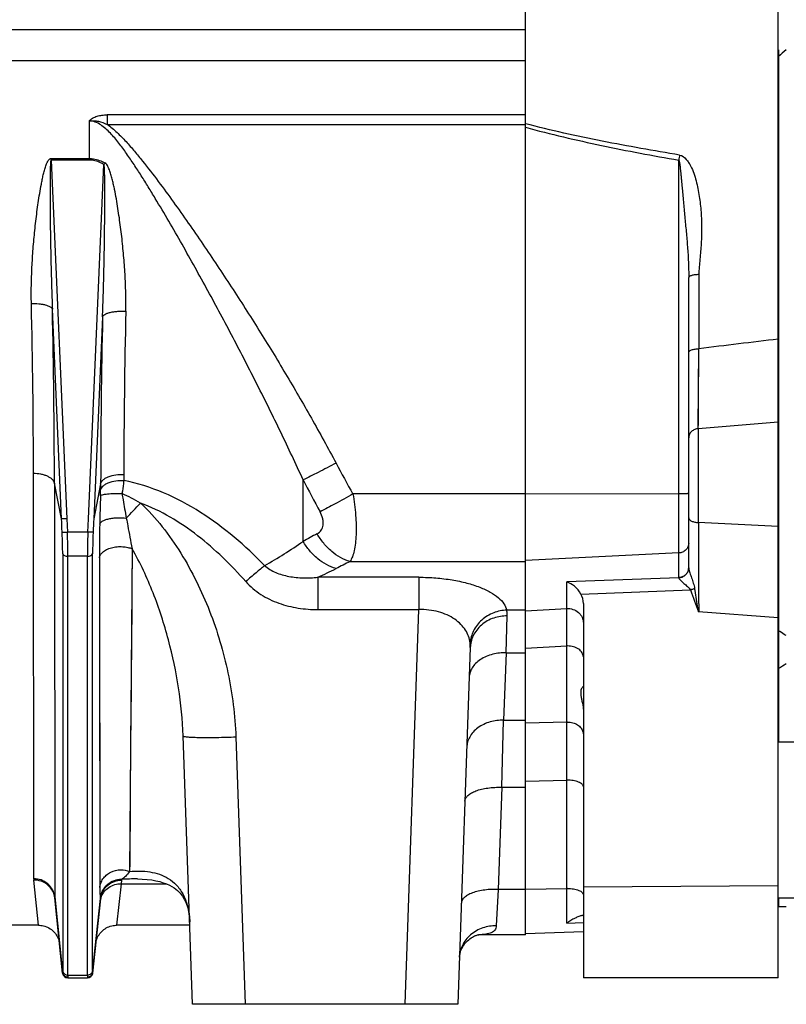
# Model space of a CAD drawing. Extents: x -1490 to 1181, y 8 to 1663.
# Tile 27 of 72: x -501 to -355, y 713 to 900. Entities that reach past the tile are written whole.
import ezdxf

# ---------------------------------------------------------------- set-up
doc = ezdxf.new("R2010")
doc.units = 0
doc.header["$LTSCALE"] = 65.395
doc.layers.get('0').update_dxf_attribs({"linetype": 'CONTINUOUS'})

msp = doc.modelspace()

# ---------------------------------------------------------------- linework, layer by layer
at = {"color": 6, "linetype": 'CONTINUOUS'}
for p, q in [((-356.57, 718.29), (-356.57, 1078.45)), ((-404.57, 898.29), (-750.07, 898.29)), ((-356.54, 893.21), (-356.54, 784.21)), ((-373.57, 796.15), (-373.57, 851.25)), ((-393.57, 789.35), (-393.57, 718.29)), ((-415.03, 781), (-417.4, 713.29)), ((-356.54, 777.02), (-356.54, 763.09)), ((-467.75, 713.29), (-469.53, 764.23)), ((-356.57, 763.09), (-336.54, 763.09)), ((-492.42, 719.19), (-493.92, 733.5)), ((-485.24, 733.32), (-486.73, 719.19)), ((-356.57, 733.49), (-336.54, 733.49)), ((-356.54, 733.49), (-356.54, 731.87)), ((-496.97, 728.29), (-504.17, 728.29)), ((-468.27, 728.29), (-482.17, 728.29)), ((-415.83, 725.09), (-415.59, 725.34)), ((-415.59, 725.34), (-415.34, 725.56)), ((-415.34, 725.56), (-415.1, 725.75)), ((-415.1, 725.75), (-414.86, 725.92)), ((-414.86, 725.92), (-414.63, 726.06)), ((-414.63, 726.05), (-414.42, 726.17)), ((-414.42, 726.17), (-414.23, 726.26)), ((-414.23, 726.26), (-414.06, 726.33)), ((-414.06, 726.33), (-413.91, 726.38)), ((-413.91, 726.38), (-413.78, 726.43)), ((-413.78, 726.43), (-413.67, 726.46)), ((-413.67, 726.46), (-413.58, 726.48)), ((-413.45, 726.5), (-413.42, 726.51)), ((-404.57, 726.5), (-413.45, 726.5)), ((-393.57, 727.03), (-404.57, 726.64)), ((-416.9, 723.27), (-416.82, 723.5)), ((-416.82, 723.49), (-416.72, 723.73)), ((-416.72, 723.73), (-416.6, 723.99)), ((-416.6, 723.98), (-416.45, 724.26)), ((-416.45, 724.26), (-416.27, 724.54)), ((-416.27, 724.54), (-416.06, 724.83)), ((-416.06, 724.82), (-415.83, 725.1)), ((-417.08, 722.3), (-417.07, 722.41)), ((-417.08, 722.25), (-417.08, 722.3)), ((-417.07, 722.41), (-417.06, 722.54)), ((-417.06, 722.54), (-417.04, 722.7)), ((-417.04, 722.69), (-417, 722.87)), ((-417, 722.87), (-416.96, 723.06)), ((-416.96, 723.06), (-416.89, 723.27)), ((-491.42, 718.29), (-487.72, 718.29)), ((-356.57, 718.29), (-393.57, 718.29)), ((-417.4, 713.29), (-467.75, 713.29))]:
    msp.add_line(p, q, dxfattribs=at)
at = {"color": 2, "linetype": 'CONTINUOUS'}
for p, q in [((-404.57, 726.5), (-404.57, 1070.07)), ((-356.54, 894.47), (-356.54, 893.21)), ((-494.61, 873.83), (-487.37, 873.83)), ((-494.61, 873.53), (-494.61, 873.83)), ((-487.37, 873.53), (-494.61, 873.53)), ((-356.54, 784.21), (-356.54, 777.02)), ((-485.25, 733.39), (-485.25, 733.39)), ((-485.25, 733.39), (-485.25, 733.38)), ((-485.25, 733.39), (-485.25, 733.38))]:
    msp.add_line(p, q, dxfattribs=at)
at = {"color": 9, "linetype": 'CONTINUOUS'}
for p, q in [((-404.57, 892.36), (-692.17, 892.36)), ((-487.37, 880.97), (-487.37, 873.83)), ((-404.57, 882.12), (-483.98, 882.12)), ((-483.98, 882.12), (-483.98, 880.32)), ((-483.98, 880.32), (-404.57, 880.32)), ((-404.54, 880.44), (-404.57, 880.44)), ((-404.54, 880.44), (-404.57, 880.44)), ((-494.61, 873.53), (-491.63, 805.44)), ((-375.47, 794.3), (-375.47, 873.53)), ((-487.52, 805.44), (-484.57, 872.69)), ((-371.64, 851.8), (-371.64, 837.74)), ((-492.62, 805.46), (-494.37, 845.24)), ((-484.84, 843.81), (-486.52, 805.46)), ((-371.75, 822.57), (-371.64, 837.74)), ((-371.65, 836.69), (-371.64, 837.74)), ((-371.7, 829.05), (-371.66, 835.66)), ((-371.75, 822.57), (-356.57, 823.84)), ((-371.75, 822.57), (-371.75, 804.74)), ((-497.91, 737.13), (-497.96, 814.03)), ((-480.81, 813.86), (-480.81, 812.72)), ((-492.62, 805.46), (-493.98, 812.24)), ((-493.98, 812.24), (-493.93, 733.71)), ((-485.2, 812.09), (-486.52, 805.46)), ((-485.2, 812.09), (-485.2, 810.92)), ((-446.77, 801.17), (-446.77, 812.83)), ((-404.57, 810.16), (-437.31, 810.16)), ((-404.57, 810.17), (-375.47, 810.24)), ((-491.63, 805.44), (-491.52, 802.94)), ((-487.63, 802.94), (-487.52, 805.44)), ((-356.57, 803.98), (-371.75, 804.74)), ((-487.63, 802.94), (-491.52, 802.94)), ((-492.41, 798.82), (-492.41, 719.68)), ((-487.73, 798.34), (-491.42, 798.34)), ((-491.42, 718.83), (-491.42, 798.34)), ((-487.73, 798.34), (-487.73, 718.83)), ((-486.73, 719.68), (-486.73, 798.82)), ((-485.45, 798.07), (-485.44, 794.28)), ((-485.45, 798.07), (-485.36, 735.47)), ((-479.23, 799.78), (-479.71, 738.5)), ((-375.47, 798.96), (-404.57, 797.54)), ((-437.85, 797.35), (-404.57, 797.35)), ((-424.77, 794.35), (-443.95, 794.35)), ((-443.95, 794.35), (-443.95, 788.22)), ((-424.77, 794.35), (-424.77, 788.22)), ((-375.47, 794.27), (-396.73, 793.48)), ((-396.73, 788.43), (-396.73, 793.48)), ((-394.03, 791.17), (-373.21, 791.94)), ((-479.31, 788.78), (-479.36, 781.9)), ((-443.95, 788.22), (-424.77, 788.22)), ((-427.39, 713.29), (-424.77, 788.22)), ((-408.23, 780.02), (-408.04, 787.02)), ((-404.57, 788.12), (-408.11, 788.12)), ((-404.57, 787.96), (-396.73, 788.43)), ((-396.72, 787.08), (-396.73, 788.43)), ((-396.68, 781.31), (-396.73, 788.43)), ((-396.71, 785.43), (-396.72, 787.08)), ((-356.57, 786.68), (-371.68, 787.77)), ((-396.7, 784.17), (-396.71, 785.43)), ((-404.57, 780.88), (-396.68, 781.31)), ((-396.68, 766.87), (-396.68, 781.31)), ((-408.23, 780.02), (-408.7, 767.23)), ((-408.23, 780.02), (-404.57, 780.02)), ((-409.05, 754.48), (-408.7, 767.23)), ((-408.7, 767.23), (-404.57, 767.23)), ((-396.68, 766.87), (-404.57, 766.69)), ((-459.53, 764.05), (-457.76, 713.29)), ((-404.57, 755.65), (-396.68, 755.83)), ((-396.68, 728.7), (-396.68, 755.83)), ((-409.05, 754.48), (-409.73, 735.11)), ((-409.05, 754.48), (-404.57, 754.48)), ((-496.97, 728.29), (-497.9, 736.88)), ((-481.26, 736.85), (-481.32, 736.17)), ((-481.32, 736.17), (-482.17, 728.29)), ((-481.32, 736.17), (-472.77, 736.17)), ((-409.73, 735.11), (-410.09, 728.19)), ((-404.57, 735.11), (-409.73, 735.11)), ((-404.57, 735.16), (-396.68, 735.27)), ((-393.57, 735.6), (-356.57, 735.84)), ((-493.93, 733.71), (-492.42, 719.34)), ((-486.72, 719.34), (-485.25, 733.38)), ((-485.24, 733.38), (-485.23, 733.39)), ((-485.23, 733.38), (-485.23, 733.39)), ((-396.68, 728.7), (-393.57, 728.84)), ((-396.68, 728.7), (-393.57, 728.84)), ((-491.42, 718.29), (-491.43, 718.35)), ((-491.42, 718.83), (-487.73, 718.83)), ((-487.72, 718.35), (-487.72, 718.29))]:
    msp.add_line(p, q, dxfattribs=at)
for points in [[(-371.74, 823.15), (-371.74, 823.78), (-371.73, 824.43), (-371.73, 825.12), (-371.72, 825.85), (-371.72, 826.6), (-371.71, 827.39), (-371.7, 829.05)], [(-479.23, 799.78), (-479.28, 792.36), (-479.31, 788.78)], [(-485.44, 794.28), (-485.43, 786.93), (-485.42, 783.37), (-485.42, 779.89), (-485.41, 776.5), (-485.41, 773.2), (-485.4, 769.98)], [(-396.68, 782.07), (-396.69, 782.8), (-396.7, 784.17)], [(-479.36, 781.9), (-479.41, 775.37), (-479.43, 772.23), (-479.46, 769.15)], [(-485.4, 769.98), (-485.39, 763.83), (-485.39, 760.9), (-485.38, 758.06), (-485.38, 755.32)], [(-479.46, 769.15), (-479.51, 763.27), (-479.53, 760.48)], [(-479.53, 760.48), (-479.57, 755.22), (-479.59, 752.74), (-479.61, 750.37), (-479.63, 748.11)], [(-485.38, 755.32), (-485.37, 750.16), (-485.37, 747.73), (-485.37, 745.41)], [(-479.63, 748.11), (-479.66, 743.92), (-479.68, 742), (-479.69, 740.19), (-479.71, 738.5)], [(-485.37, 745.41), (-485.36, 741.1), (-485.36, 739.11), (-485.36, 737.23), (-485.36, 735.47)]]:
    msp.add_lwpolyline(points, dxfattribs=at)
at = {"color": 6, "linetype": 'CONTINUOUS'}
for points in [[(-478.22, 737.09), (-477.29, 737.07), (-476.37, 737), (-475.51, 736.9), (-474.72, 736.75), (-473.99, 736.58), (-473.31, 736.37), (-472.69, 736.14), (-472.14, 735.88), (-471.66, 735.63), (-471.26, 735.37), (-470.91, 735.12), (-470.61, 734.87), (-470.34, 734.62), (-470.1, 734.37), (-469.89, 734.11), (-469.69, 733.84), (-469.51, 733.56), (-469.34, 733.27), (-469.19, 732.97), (-469.04, 732.65), (-468.91, 732.32), (-468.79, 731.98), (-468.68, 731.62), (-468.59, 731.24), (-468.51, 730.86), (-468.44, 730.46), (-468.38, 730.05), (-468.34, 729.62), (-468.3, 729.18), (-468.29, 728.86)], [(-496.97, 728.29), (-496.84, 728.29), (-496.57, 728.27), (-496.3, 728.23), (-496.03, 728.18), (-495.77, 728.11), (-495.51, 728.02), (-495.26, 727.91), (-495.02, 727.78), (-494.79, 727.64), (-494.56, 727.48), (-494.35, 727.31), (-494.15, 727.13), (-493.96, 726.93), (-493.79, 726.71), (-493.63, 726.49), (-493.49, 726.26), (-493.37, 726.02), (-493.26, 725.77), (-493.16, 725.51), (-493.09, 725.25), (-493.03, 724.98), (-493, 724.71)], [(-486.15, 724.71), (-486.11, 724.98), (-486.05, 725.25), (-485.98, 725.51), (-485.89, 725.77), (-485.78, 726.02), (-485.65, 726.26), (-485.51, 726.49), (-485.35, 726.71), (-485.18, 726.93), (-484.99, 727.13), (-484.79, 727.31), (-484.58, 727.48), (-484.36, 727.64), (-484.13, 727.78), (-483.88, 727.91), (-483.63, 728.02), (-483.38, 728.11), (-483.11, 728.18), (-482.85, 728.23), (-482.58, 728.27), (-482.3, 728.29), (-482.17, 728.29)], [(-413.58, 726.48), (-413.51, 726.49), (-413.45, 726.5)]]:
    msp.add_lwpolyline(points, dxfattribs=at)
at = {"color": 2, "linetype": 'CONTINUOUS'}
for centre, radius, start, end in [((-320.4, 852.47), 54.46, 129.5004, 131.5766), ((-387.6, 816.27), 112.19, 149.6215, 149.8078), ((-375.29, 796.15), 1.72, 355.308, 359.2345), ((-375.28, 796.13), 1.71, 355.0179, 359.7221), ((-375.29, 796.15), 1.71, 359.2367, 359.9999), ((-372.8, 796.15), 0.775, 180.0007, 181.6877), ((-375.57, 796.45), 2.15, 272.7835, 276.8209), ((-374.86, 794.3), 0.609, 180.035, 182.6951), ((-375.58, 796.4), 2.14, 273.1737, 277.2267), ((-325.83, 726.56), 59.07, 119.6378, 121.326), ((-485.9, 736.2), 4.7, 9.5224, 9.687), ((-481.39, 733.01), 3.88, 170.5123, 174.4089), ((-485.86, 733.25), 0.625, 11.6591, 12.4997), ((-351.67, 912.69), 180.89, 268.4557, 268.9309), ((-491.51, 719.78), 0.904, 186.0437, 197.0984)]:
    msp.add_arc(centre, radius, start, end, dxfattribs=at)
at = {"color": 9, "linetype": 'CONTINUOUS'}
for centre, radius, start, end in [((-210.68, 844.49), 167.33, 169.6668, 170.0051), ((-1933.73, 812.76), 1435.77, 0.05065, 1.33728), ((-1996.98, 810.96), 1503, 0.049, 1.30702), ((937.85, 811.86), 1418.66, 178.66747, 179.91939), ((1096.5, 810.06), 1581.7, 178.77747, 179.92662), ((-211.68, 937.67), 259.17, 207.9964, 209.4731), ((-210.72, 934.02), 265.34, 207.1764, 208.6574), ((-156.08, 797.34), 329.38, 177.8259, 178.7637), ((-497.12, 774.53), 39.11, 60.1332, 65.8972), ((-669.52, 985.57), 261.13, 316.4276, 317.2885), ((-203.41, 798.29), 282.04, 178.7498, 180.0453), ((6710.96, 825.32), 7082.73, 180.166469, 180.303755), ((-292.98, 520.84), 319.74, 118.2057, 118.7492), ((-498.06, 874.62), 89.59, 299.4112, 304.9293), ((-284.57, 488.7), 344.61, 116.411, 116.9069), ((-488.71, 890.94), 106.46, 294.8628, 296.913), ((-372.09, 796.2), 1.49, 184.91, 187.8969), ((-375.08, 794.34), 0.399, 197.7019, 201.7679), ((-396.57, 776.97), 4.35, 89.9995, 91.3802), ((-396.57, 763), 3.87, 90, 91.5501), ((-495.54, 737.13), 2.38, 180.1311, 186.0601), ((-478.21, 688.85), 48.25, 90.0176, 93.636), ((-482.11, 736.92), 0.849, 355.1717, 356.8897), ((-396.57, 727.9), 7.37, 89.9999, 90.8136), ((-491.91, 733.71), 2.02, 180.0337, 185.9838), ((-481.44, 732.92), 3.83, 173.0635, 173.9994), ((-481.38, 732.91), 3.88, 170.1288, 172.9068), ((-481.64, 732.38), 3.69, 164.477, 166.013), ((-481.64, 732.38), 3.69, 162.0097, 164.4772), ((-491.44, 719.27), 0.981, 175.8246, 176.9982), ((-491.43, 719.36), 1.01, 259.3851, 270.0327)]:
    msp.add_arc(centre, radius, start, end, dxfattribs=at)
at = {"color": 6, "linetype": 'CONTINUOUS'}
for centre, radius, start, end in [((-390.3, 719.92), 10.86, 125.3025, 125.9822), ((-491.42, 719.29), 1, 186, 270), ((-487.72, 719.29), 1, 270, 354)]:
    msp.add_arc(centre, radius, start, end, dxfattribs=at)
msp.add_ellipse((-396.57, 789.42), major_axis=(-0.26, 3.4), ratio=0.879657, start_param=-1.658537, end_param=-1.098417, dxfattribs=at)
at = {"color": 9, "linetype": 'CONTINUOUS'}
for points, knots in [([(-487.37, 880.97), (-487.29, 881.07), (-487.08, 881.26), (-486.6, 881.6), (-485.88, 881.9), (-484.95, 882.09), (-484.3, 882.12), (-483.98, 882.12)], [0, 0, 0, 0, 0.108724, 0.226327, 0.476904, 0.737037, 1, 1, 1, 1]), ([(-487.37, 880.97), (-487.23, 880.99), (-486.94, 881.02), (-486.35, 881.02), (-485.34, 880.88), (-484.5, 880.57), (-483.98, 880.32)], [0, 0, 0, 0, 0.125138, 0.25029, 0.500419, 1, 1, 1, 1]), ([(-446.77, 812.83), (-448.15, 815.87), (-450.99, 821.91), (-455.44, 830.91), (-460.06, 839.85), (-464.02, 847.26), (-467.27, 853.15), (-469.74, 857.56), (-472.26, 861.94), (-474.4, 865.56), (-476.15, 868.44), (-477.48, 870.58), (-478.85, 872.69), (-480.26, 874.77), (-481.49, 876.45), (-482.53, 877.74), (-483.35, 878.66), (-484.22, 879.51), (-485.17, 880.26), (-486.21, 880.82), (-486.99, 880.97), (-487.37, 880.97)], [0, 0, 0, 0, 0.124786, 0.249947, 0.37544, 0.501209, 0.564173, 0.627172, 0.690184, 0.753175, 0.784645, 0.816083, 0.847467, 0.878764, 0.909908, 0.925392, 0.940767, 0.955998, 0.971, 0.985669, 1, 1, 1, 1]), ([(-483.98, 880.32), (-483.31, 879.86), (-482.07, 878.81), (-480.37, 877.07), (-478.76, 875.23), (-476.71, 872.72), (-474.24, 869.5), (-471.37, 865.57), (-468.56, 861.6), (-464.88, 856.25), (-460.38, 849.5), (-455.14, 841.3), (-450.06, 832.99), (-445.17, 824.57), (-442.04, 818.88), (-440.52, 816.02)], [0, 0, 0, 0, 0.031234, 0.062484, 0.093738, 0.124991, 0.187495, 0.249999, 0.312503, 0.375006, 0.500009, 0.62501, 0.750009, 0.875005, 1, 1, 1, 1]), ([(-375.29, 874.5), (-380.2, 875.31), (-387.56, 876.61), (-397.3, 878.64), (-402.14, 879.8), (-404.54, 880.44)], [0, 0, 0, 0, 0.500198, 0.750176, 1, 1, 1, 1]), ([(-404.57, 879.78), (-402.18, 879.12), (-397.37, 877.9), (-387.68, 875.75), (-380.36, 874.38), (-375.47, 873.53)], [0, 0, 0, 0, 0.24998, 0.499981, 1, 1, 1, 1]), ([(-498.35, 846.27), (-498.37, 847.42), (-498.38, 849.73), (-498.25, 853.2), (-498.03, 856.7), (-497.77, 859.61), (-497.51, 861.95), (-497.29, 863.7), (-497.05, 865.46), (-496.78, 867.22), (-496.52, 868.68), (-496.29, 869.84), (-496.1, 870.72), (-495.88, 871.58), (-495.67, 872.3), (-495.46, 872.86), (-495.3, 873.19), (-495.14, 873.45), (-495.01, 873.63), (-494.84, 873.78), (-494.69, 873.83), (-494.61, 873.83)], [0, 0, 0, 0, 0.122624, 0.246033, 0.370178, 0.495, 0.557648, 0.620444, 0.68338, 0.746449, 0.809645, 0.84129, 0.872965, 0.904671, 0.936407, 0.952292, 0.968187, 0.976145, 0.984109, 0.992073, 1, 1, 1, 1]), ([(-494.61, 873.53), (-494.62, 873.53), (-494.65, 873.5), (-494.66, 873.45), (-494.68, 873.37), (-494.7, 873.25), (-494.71, 873.09), (-494.73, 872.89), (-494.74, 872.68), (-494.75, 872.4), (-494.77, 872.04), (-494.78, 871.6), (-494.79, 871.16), (-494.8, 870.72), (-494.8, 870.13), (-494.81, 869.39), (-494.81, 868.5), (-494.81, 867.6), (-494.81, 866.41), (-494.8, 864.92), (-494.79, 863.13), (-494.77, 861.34), (-494.74, 859.54), (-494.71, 857.75), (-494.67, 855.36), (-494.6, 852.38), (-494.5, 848.81), (-494.41, 846.43), (-494.37, 845.24)], [0, 0, 0, 0, 0.001153, 0.003306, 0.006103, 0.009281, 0.016135, 0.023351, 0.030757, 0.038281, 0.053535, 0.068958, 0.084483, 0.100077, 0.11572, 0.147105, 0.178579, 0.210111, 0.241682, 0.304898, 0.368171, 0.431468, 0.494771, 0.558065, 0.621338, 0.747786, 0.874036, 1, 1, 1, 1]), ([(-480.43, 844.86), (-480.41, 846.02), (-480.41, 848.37), (-480.56, 851.91), (-480.82, 855.46), (-481.12, 858.42), (-481.41, 860.8), (-481.65, 862.58), (-481.92, 864.37), (-482.21, 866.16), (-482.49, 867.64), (-482.74, 868.83), (-482.95, 869.72), (-483.18, 870.6), (-483.45, 871.47), (-483.73, 872.18), (-484.04, 872.7), (-484.25, 872.94), (-484.38, 873.01)], [0, 0, 0, 0, 0.122276, 0.245522, 0.369628, 0.494494, 0.557184, 0.62003, 0.683024, 0.746157, 0.809423, 0.841106, 0.872822, 0.904571, 0.936358, 0.96818, 0.984121, 1, 1, 1, 1]), ([(-375.47, 873.53), (-375.45, 873.51), (-375.42, 873.46), (-375.38, 873.33), (-375.33, 873.12), (-375.28, 872.83), (-375.24, 872.51), (-375.2, 872.18), (-375.15, 871.73), (-375.09, 871.16), (-375.02, 870.48), (-374.96, 869.81), (-374.89, 869.13), (-374.81, 868.21), (-374.7, 867.05), (-374.57, 865.64), (-374.44, 864.23), (-374.27, 862.33), (-374.05, 859.95), (-373.79, 857.08), (-373.6, 854.18), (-373.57, 852.23), (-373.57, 851.25)], [0, 0, 0, 0, 0.003156, 0.007576, 0.018951, 0.032231, 0.046597, 0.061528, 0.07679, 0.10765, 0.138154, 0.1684, 0.198856, 0.229617, 0.291951, 0.355026, 0.418568, 0.482408, 0.610585, 0.739082, 0.868136, 1, 1, 1, 1]), ([(-375.29, 874.5), (-374.8, 874.42), (-374.17, 873.88), (-373.58, 873.09), (-373.06, 872.22), (-372.58, 871.05), (-372.15, 869.6), (-371.81, 868.13), (-371.47, 866.16), (-371.19, 863.67), (-371.08, 860.68), (-371.18, 857.7), (-371.4, 855.24), (-371.59, 853.27), (-371.64, 852.29), (-371.64, 851.8)], [0, 0, 0, 0, 0.062403, 0.094068, 0.1257, 0.188824, 0.251879, 0.314841, 0.377702, 0.503088, 0.628042, 0.752548, 0.876585, 0.938392, 1, 1, 1, 1]), ([(-484.84, 843.81), (-484.79, 845.01), (-484.71, 847.43), (-484.61, 851.06), (-484.53, 854.7), (-484.48, 857.74), (-484.45, 860.17), (-484.43, 861.99), (-484.41, 863.81), (-484.4, 865.63), (-484.4, 867.15), (-484.41, 868.36), (-484.41, 869.26), (-484.42, 870.01), (-484.43, 870.61), (-484.45, 871.06), (-484.46, 871.49), (-484.48, 871.92), (-484.5, 872.27), (-484.53, 872.53), (-484.55, 872.64), (-484.57, 872.69)], [0, 0, 0, 0, 0.125384, 0.25113, 0.377117, 0.503247, 0.566337, 0.629424, 0.692487, 0.755495, 0.818391, 0.849763, 0.881051, 0.912198, 0.927687, 0.943085, 0.95834, 0.973339, 0.987765, 0.994433, 1, 1, 1, 1]), ([(-371.64, 851.8), (-371.88, 851.8), (-372.24, 851.78), (-372.69, 851.71), (-372.99, 851.64), (-373.24, 851.56), (-373.45, 851.46), (-373.57, 851.33), (-373.57, 851.25)], [0, 0, 0, 0, 0.343809, 0.510945, 0.661854, 0.787783, 0.884934, 1, 1, 1, 1]), ([(-494.37, 845.24), (-494.39, 845.32), (-494.5, 845.48), (-494.78, 845.68), (-495.17, 845.86), (-495.69, 846.02), (-496.29, 846.14), (-497.19, 846.25), (-497.88, 846.27), (-498.35, 846.27)], [0, 0, 0, 0, 0.056817, 0.13385, 0.236467, 0.363712, 0.511649, 0.672611, 1, 1, 1, 1]), ([(-484.84, 843.81), (-484.81, 843.89), (-484.69, 844.07), (-484.38, 844.29), (-483.94, 844.49), (-483.36, 844.65), (-482.67, 844.78), (-481.69, 844.88), (-480.93, 844.88), (-480.43, 844.86)], [0, 0, 0, 0, 0.056373, 0.133819, 0.237999, 0.368068, 0.518423, 0.680244, 1, 1, 1, 1]), ([(-356.57, 839.56), (-359.08, 839.26), (-364.11, 838.66), (-369.13, 838.04), (-371.64, 837.74)], [0, 0, 0, 0, 0.500002, 1, 1, 1, 1]), ([(-373.57, 837.02), (-373.57, 837.07), (-373.54, 837.17), (-373.43, 837.3), (-373.25, 837.42), (-373, 837.53), (-372.69, 837.62), (-372.24, 837.71), (-371.88, 837.74), (-371.64, 837.74)], [0, 0, 0, 0, 0.060636, 0.136831, 0.236959, 0.362046, 0.509096, 0.670379, 1, 1, 1, 1]), ([(-371.75, 822.57), (-371.98, 822.55), (-372.45, 822.44), (-373.06, 822.06), (-373.48, 821.5), (-373.57, 821.06), (-373.57, 820.85)], [0, 0, 0, 0, 0.255525, 0.520727, 0.772975, 1, 1, 1, 1]), ([(-440.52, 816.02), (-441.64, 815.42), (-443.72, 814.34), (-445.81, 813.29), (-446.77, 812.83)], [0, 0, 0, 0, 0.543551, 1, 1, 1, 1]), ([(-493.98, 812.24), (-494, 812.36), (-494.1, 812.61), (-494.37, 812.95), (-494.77, 813.26), (-495.29, 813.54), (-495.9, 813.76), (-496.79, 813.97), (-497.49, 814.03), (-497.96, 814.03)], [0, 0, 0, 0, 0.077859, 0.169505, 0.278935, 0.405886, 0.547644, 0.698392, 1, 1, 1, 1]), ([(-485.2, 812.09), (-485.17, 812.21), (-485.06, 812.48), (-484.76, 812.84), (-484.31, 813.17), (-483.5, 813.56), (-482.31, 813.84), (-481.31, 813.89), (-480.81, 813.86)], [0, 0, 0, 0, 0.076232, 0.167374, 0.277723, 0.407048, 0.702819, 1, 1, 1, 1]), ([(-485.2, 810.92), (-485.17, 811.05), (-485.07, 811.32), (-484.76, 811.68), (-484.31, 812.02), (-483.5, 812.42), (-482.31, 812.71), (-481.31, 812.75), (-480.81, 812.72)], [0, 0, 0, 0, 0.076789, 0.168297, 0.278763, 0.407997, 0.70327, 1, 1, 1, 1]), ([(-480.82, 812.72), (-480.84, 812.53), (-480.94, 811.69), (-481.06, 810.86), (-481.15, 810.23)], [0, 0, 0, 0, 0.236077, 1, 1, 1, 1]), ([(-454.07, 796.57), (-455.91, 798.47), (-459.77, 802.09), (-466.15, 806.82), (-473.15, 810.6), (-478.23, 812.21), (-480.81, 812.72)], [0, 0, 0, 0, 0.250134, 0.500211, 0.750184, 1, 1, 1, 1]), ([(-485.22, 809.83), (-485.22, 809.93), (-485.21, 810.29), (-485.2, 810.66), (-485.2, 810.92)], [0, 0, 0, 0, 0.261238, 1, 1, 1, 1]), ([(-485.22, 809.83), (-485.19, 809.88), (-485.06, 809.96), (-484.8, 810.04), (-484.4, 810.12), (-483.88, 810.19), (-483.26, 810.23), (-482.34, 810.26), (-481.63, 810.25), (-481.15, 810.23)], [0, 0, 0, 0, 0.038381, 0.104457, 0.202454, 0.330858, 0.484037, 0.65325, 1, 1, 1, 1]), ([(-481.15, 810.23), (-481.09, 809.84), (-480.83, 808.29), (-480.55, 806.74), (-480.33, 805.58)], [0, 0, 0, 0, 0.251001, 1, 1, 1, 1]), ([(-437.31, 810.16), (-438.44, 809.52), (-440.51, 808.37), (-442.6, 807.26), (-443.56, 806.77)], [0, 0, 0, 0, 0.547946, 1, 1, 1, 1]), ([(-437.31, 810.16), (-437.07, 808.82), (-436.74, 806.24), (-436.64, 803.1), (-436.81, 800.86), (-437.04, 799.46), (-437.37, 798.3), (-437.68, 797.63), (-437.85, 797.35)], [0, 0, 0, 0, 0.314115, 0.598531, 0.722375, 0.831081, 0.923576, 1, 1, 1, 1]), ([(-375.47, 810.24), (-375.34, 810.24), (-375.1, 810.24), (-374.74, 810.24), (-374.42, 810.25), (-374.14, 810.26), (-373.91, 810.27), (-373.75, 810.29), (-373.66, 810.3), (-373.61, 810.31), (-373.59, 810.31), (-373.57, 810.32), (-373.57, 810.32)], [0, 0, 0, 0, 0.197104, 0.385156, 0.557443, 0.707785, 0.830817, 0.922182, 0.954965, 0.978785, 0.993576, 1, 1, 1, 1]), ([(-457.65, 793.53), (-459.05, 795.11), (-461.96, 798.17), (-468.26, 803.69), (-473.73, 807.01), (-477.65, 808.45)], [0, 0, 0, 0, 0.25177, 0.502793, 1, 1, 1, 1]), ([(-477.65, 808.45), (-476.14, 807.06), (-473.39, 804.02), (-469.89, 798.97), (-466.93, 793.6), (-463.64, 786.11), (-460.71, 776.28), (-459.67, 768.13), (-459.53, 764.05)], [0, 0, 0, 0, 0.125035, 0.250101, 0.375172, 0.50024, 0.750148, 1, 1, 1, 1]), ([(-485.38, 804.44), (-485.32, 804.68), (-484.94, 805), (-484.32, 805.27), (-483.63, 805.47), (-482.83, 805.6), (-481.72, 805.68), (-480.87, 805.65), (-480.33, 805.58)], [0, 0, 0, 0, 0.136966, 0.245144, 0.379799, 0.53365, 0.695642, 1, 1, 1, 1]), ([(-480.33, 805.58), (-480.24, 805.09), (-479.89, 803.15), (-479.51, 801.22), (-479.23, 799.78)], [0, 0, 0, 0, 0.255087, 1, 1, 1, 1]), ([(-444.1, 802.61), (-443.8, 802.77), (-443.25, 803.23), (-442.94, 804.1), (-442.93, 804.86), (-443.06, 805.72), (-443.33, 806.36), (-443.56, 806.77)], [0, 0, 0, 0, 0.216691, 0.440738, 0.565399, 0.700458, 1, 1, 1, 1]), ([(-373.57, 805.62), (-373.57, 805.57), (-373.55, 805.46), (-373.44, 805.3), (-373.27, 805.15), (-372.94, 804.96), (-372.42, 804.8), (-371.98, 804.75), (-371.75, 804.74)], [0, 0, 0, 0, 0.072311, 0.157084, 0.260935, 0.38521, 0.682421, 1, 1, 1, 1]), ([(-492.51, 802.96), (-492.5, 802.95), (-492.47, 802.94), (-492.41, 802.93), (-492.31, 802.93), (-492.13, 802.92), (-491.86, 802.92), (-491.63, 802.93), (-491.52, 802.94)], [0, 0, 0, 0, 0.032317, 0.096483, 0.194815, 0.324125, 0.649692, 1, 1, 1, 1]), ([(-492.41, 798.82), (-492.41, 799.14), (-492.42, 800.52), (-492.46, 801.9), (-492.51, 802.96)], [0, 0, 0, 0, 0.233215, 1, 1, 1, 1]), ([(-491.42, 798.34), (-491.42, 798.7), (-491.43, 800.23), (-491.47, 801.76), (-491.52, 802.94)], [0, 0, 0, 0, 0.233224, 1, 1, 1, 1]), ([(-487.63, 802.94), (-487.64, 802.53), (-487.7, 801), (-487.73, 799.47), (-487.73, 798.34)], [0, 0, 0, 0, 0.263044, 1, 1, 1, 1]), ([(-486.63, 802.96), (-486.64, 802.95), (-486.67, 802.94), (-486.74, 802.93), (-486.83, 802.93), (-487.02, 802.92), (-487.29, 802.92), (-487.51, 802.93), (-487.63, 802.94)], [0, 0, 0, 0, 0.032317, 0.096483, 0.194815, 0.324125, 0.649693, 1, 1, 1, 1]), ([(-486.63, 802.96), (-486.65, 802.59), (-486.7, 801.21), (-486.73, 799.83), (-486.73, 798.82)], [0, 0, 0, 0, 0.263014, 1, 1, 1, 1]), ([(-437.85, 797.35), (-439.12, 797.71), (-440.96, 798.77), (-442.9, 800.77), (-443.74, 801.98), (-444.1, 802.61)], [0, 0, 0, 0, 0.474471, 0.736615, 1, 1, 1, 1]), ([(-485.45, 798.06), (-485.42, 798.25), (-485.26, 798.64), (-484.8, 799.18), (-484.08, 799.65), (-483.15, 799.99), (-482.1, 800.17), (-481.04, 800.19), (-480.07, 800.05), (-479.49, 799.88), (-479.23, 799.78)], [0, 0, 0, 0, 0.077919, 0.174722, 0.295082, 0.436915, 0.590654, 0.742845, 0.881565, 1, 1, 1, 1]), ([(-440.52, 796.01), (-441.78, 796.36), (-443.61, 797.4), (-445.56, 799.35), (-446.4, 800.54), (-446.77, 801.17)], [0, 0, 0, 0, 0.475321, 0.737079, 1, 1, 1, 1]), ([(-373.57, 800.81), (-373.57, 800.57), (-373.67, 800.1), (-374.09, 799.49), (-374.72, 799.08), (-375.22, 798.97), (-375.47, 798.96)], [0, 0, 0, 0, 0.241483, 0.487916, 0.741355, 1, 1, 1, 1]), ([(-492.41, 798.82), (-492.38, 798.66), (-492.13, 798.47), (-491.77, 798.36), (-491.53, 798.34), (-491.42, 798.34)], [0, 0, 0, 0, 0.404799, 0.698191, 1, 1, 1, 1]), ([(-487.73, 798.34), (-487.61, 798.34), (-487.38, 798.36), (-487.02, 798.47), (-486.76, 798.66), (-486.73, 798.82)], [0, 0, 0, 0, 0.301809, 0.595201, 1, 1, 1, 1]), ([(-469.53, 764.23), (-469.63, 767.29), (-470.25, 773.44), (-472.18, 782.54), (-474.58, 789.96), (-477.03, 795.68), (-478.45, 798.44), (-479.23, 799.78)], [0, 0, 0, 0, 0.247343, 0.497801, 0.749668, 0.875342, 1, 1, 1, 1]), ([(-454.07, 796.57), (-454.62, 796.13), (-455.82, 795.12), (-457.01, 794.1), (-457.65, 793.53)], [0, 0, 0, 0, 0.449411, 1, 1, 1, 1]), ([(-454.07, 796.57), (-453.46, 796.02), (-451.96, 795.14), (-449.43, 794.44), (-446.72, 794.18), (-444.87, 794.25), (-443.95, 794.35)], [0, 0, 0, 0, 0.232626, 0.480267, 0.737485, 1, 1, 1, 1]), ([(-424.77, 794.35), (-423.7, 794.35), (-421.6, 794.27), (-418.56, 793.9), (-415.77, 793.32), (-413.34, 792.55), (-411.31, 791.62), (-409.74, 790.57), (-408.64, 789.42), (-408.21, 788.54), (-408.11, 788.12)], [0, 0, 0, 0, 0.171797, 0.337216, 0.490668, 0.628036, 0.746988, 0.847084, 0.929974, 1, 1, 1, 1]), ([(-373.56, 796), (-373.54, 795.87), (-373.47, 795.59), (-373.34, 795.16), (-373.19, 794.7), (-373.02, 794.23), (-372.85, 793.74), (-372.69, 793.25), (-372.55, 792.75), (-372.47, 792.4), (-372.44, 792.23)], [0, 0, 0, 0, 0.100782, 0.217425, 0.341653, 0.470058, 0.600843, 0.733072, 0.866263, 1, 1, 1, 1]), ([(-457.65, 793.53), (-456.82, 792.58), (-454.86, 790.95), (-451.42, 789.32), (-447.73, 788.41), (-445.21, 788.22), (-443.95, 788.22)], [0, 0, 0, 0, 0.249607, 0.499556, 0.749719, 1, 1, 1, 1]), ([(-375.45, 794.19), (-375.41, 794.12), (-375.3, 793.95), (-375.08, 793.71), (-374.79, 793.45), (-374.47, 793.18), (-374.13, 792.89), (-373.79, 792.6), (-373.46, 792.29), (-373.28, 792.06), (-373.21, 791.94)], [0, 0, 0, 0, 0.079732, 0.184664, 0.307164, 0.441329, 0.581849, 0.724905, 0.866418, 1, 1, 1, 1]), ([(-415.06, 781.91), (-415.11, 782.33), (-415.32, 783.18), (-415.92, 784.37), (-416.81, 785.47), (-418.43, 786.81), (-421.12, 787.99), (-423.52, 788.25), (-424.77, 788.22)], [0, 0, 0, 0, 0.100372, 0.204688, 0.315725, 0.435353, 0.702774, 1, 1, 1, 1]), ([(-408.11, 788.12), (-408.95, 788.09), (-410.69, 787.74), (-412.95, 786.36), (-414.54, 784.31), (-415, 782.69), (-415.06, 781.91)], [0, 0, 0, 0, 0.249092, 0.513138, 0.769248, 1, 1, 1, 1]), ([(-408.04, 787.02), (-408.89, 787.03), (-410.66, 786.75), (-412.62, 785.66), (-413.84, 784.37), (-414.51, 783.29), (-414.91, 782.15), (-415.02, 781.37), (-415.03, 781)], [0, 0, 0, 0, 0.252006, 0.51638, 0.646319, 0.771065, 0.889187, 1, 1, 1, 1]), ([(-408.04, 787.02), (-408.03, 787.12), (-408.03, 787.49), (-408.06, 787.85), (-408.11, 788.12)], [0, 0, 0, 0, 0.26515, 1, 1, 1, 1]), ([(-396.73, 788.43), (-396.33, 788.45), (-395.52, 788.34), (-394.63, 787.84), (-394.1, 787.26), (-393.7, 786.61), (-393.57, 786.03), (-393.57, 785.66)], [0, 0, 0, 0, 0.258272, 0.511835, 0.636492, 0.759341, 1, 1, 1, 1]), ([(-415.03, 781), (-415.03, 781.08), (-415.02, 781.38), (-415.04, 781.69), (-415.06, 781.91)], [0, 0, 0, 0, 0.264624, 1, 1, 1, 1]), ([(-393.57, 779.24), (-393.57, 779.38), (-393.61, 779.66), (-393.86, 780.2), (-394.46, 780.78), (-395.44, 781.21), (-396.19, 781.31), (-396.57, 781.31)], [0, 0, 0, 0, 0.102032, 0.208125, 0.441958, 0.710074, 1, 1, 1, 1]), ([(-408.23, 780.02), (-409.09, 780.03), (-410.8, 779.85), (-412.78, 779.04), (-414.03, 778.03), (-414.71, 777.19), (-415.12, 776.3), (-415.22, 775.68), (-415.23, 775.39)], [0, 0, 0, 0, 0.278023, 0.555784, 0.683225, 0.799234, 0.904142, 1, 1, 1, 1]), ([(-408.7, 767.23), (-409.55, 767.24), (-410.86, 767.08), (-412.48, 766.47), (-413.59, 765.82), (-414.5, 765), (-415.17, 764.06), (-415.58, 763.08), (-415.68, 762.4), (-415.69, 762.08)], [0, 0, 0, 0, 0.267407, 0.405481, 0.540437, 0.668629, 0.787967, 0.898117, 1, 1, 1, 1]), ([(-396.57, 766.87), (-396.24, 766.87), (-395.57, 766.78), (-394.68, 766.4), (-393.99, 765.81), (-393.71, 765.29), (-393.64, 765.03)], [0, 0, 0, 0, 0.273527, 0.535183, 0.77726, 1, 1, 1, 1]), ([(-469.53, 764.23), (-469.52, 764.21), (-469.46, 764.16), (-469.33, 764.13), (-469.1, 764.09), (-468.79, 764.05), (-468.37, 764.02), (-467.63, 763.98), (-466.49, 763.95), (-464.93, 763.94), (-463.18, 763.96), (-461.36, 763.99), (-460.14, 764.03), (-459.53, 764.05)], [0, 0, 0, 0, 0.006177, 0.019641, 0.04198, 0.073783, 0.115354, 0.166559, 0.296025, 0.455232, 0.63352, 0.818806, 1, 1, 1, 1]), ([(-393.57, 754.61), (-393.57, 754.69), (-393.62, 754.87), (-393.82, 755.11), (-394.11, 755.32), (-394.5, 755.5), (-394.97, 755.65), (-395.7, 755.8), (-396.28, 755.83), (-396.68, 755.83)], [0, 0, 0, 0, 0.070369, 0.152848, 0.253903, 0.374888, 0.514084, 0.667946, 1, 1, 1, 1]), ([(-416.05, 751.88), (-416.04, 752.07), (-415.92, 752.48), (-415.47, 753), (-414.8, 753.46), (-413.93, 753.84), (-412.88, 754.15), (-411.68, 754.37), (-410.39, 754.49), (-409.5, 754.5), (-409.05, 754.48)], [0, 0, 0, 0, 0.071008, 0.153619, 0.254237, 0.374432, 0.512803, 0.666169, 0.830228, 1, 1, 1, 1]), ([(-485.36, 735.47), (-485.33, 735.74), (-485.2, 736.31), (-484.79, 737.13), (-484.14, 737.85), (-483.05, 738.6), (-481.47, 738.97), (-480.23, 738.72), (-479.71, 738.5)], [0, 0, 0, 0, 0.112504, 0.235252, 0.366407, 0.502519, 0.768333, 1, 1, 1, 1]), ([(-479.71, 738.5), (-479.94, 738.16), (-480.41, 737.6), (-480.99, 737.15), (-481.27, 737)], [0, 0, 0, 0, 0.557705, 1, 1, 1, 1]), ([(-479.71, 738.5), (-479.06, 738.56), (-477.77, 738.63), (-475.86, 738.48), (-474.03, 738.03), (-472.31, 737.23), (-470.76, 735.98), (-469.49, 734.21), (-468.61, 731.92), (-468.36, 730.19), (-468.31, 729.27)], [0, 0, 0, 0, 0.11649, 0.229556, 0.34036, 0.451181, 0.566217, 0.691802, 0.83501, 1, 1, 1, 1]), ([(-493.93, 733.71), (-493.98, 734.16), (-494.26, 735.08), (-495.17, 736.23), (-496.47, 736.96), (-497.44, 737.13), (-497.91, 737.13)], [0, 0, 0, 0, 0.23542, 0.491719, 0.753099, 1, 1, 1, 1]), ([(-493.92, 733.5), (-493.97, 733.95), (-494.24, 734.87), (-495.16, 736.01), (-496.46, 736.73), (-497.43, 736.89), (-497.9, 736.88)], [0, 0, 0, 0, 0.235816, 0.491823, 0.752856, 1, 1, 1, 1]), ([(-485.21, 733.58), (-485.13, 734.02), (-484.81, 734.91), (-483.89, 736), (-482.64, 736.7), (-481.71, 736.85), (-481.26, 736.85)], [0, 0, 0, 0, 0.242886, 0.500894, 0.758539, 1, 1, 1, 1]), ([(-481.27, 736.98), (-481.27, 736.97), (-481.26, 736.94), (-481.26, 736.9), (-481.26, 736.88)], [0, 0, 0, 0, 0.220201, 1, 1, 1, 1]), ([(-485.36, 735.47), (-485.36, 735.08), (-485.35, 734.54), (-485.31, 733.89), (-485.29, 733.64), (-485.27, 733.53)], [0, 0, 0, 0, 0.613128, 0.834539, 1, 1, 1, 1]), ([(-485.14, 733.52), (-485.02, 733.9), (-484.62, 734.65), (-483.7, 735.52), (-482.55, 736.06), (-481.72, 736.17), (-481.32, 736.17)], [0, 0, 0, 0, 0.244812, 0.501615, 0.757926, 1, 1, 1, 1]), ([(-409.73, 735.11), (-410.58, 735.13), (-411.86, 735.08), (-413.5, 734.79), (-414.6, 734.47), (-415.51, 734.06), (-416.19, 733.59), (-416.61, 733.07), (-416.72, 732.68), (-416.73, 732.5)], [0, 0, 0, 0, 0.32106, 0.479678, 0.625425, 0.75114, 0.853368, 0.933907, 1, 1, 1, 1]), ([(-396.57, 735.28), (-396.19, 735.28), (-395.63, 735.23), (-394.92, 735.08), (-394.47, 734.94), (-394.09, 734.76), (-393.81, 734.55), (-393.62, 734.32), (-393.57, 734.14), (-393.57, 734.06)], [0, 0, 0, 0, 0.33317, 0.486704, 0.625337, 0.745784, 0.846553, 0.92915, 1, 1, 1, 1]), ([(-485.27, 733.53), (-485.27, 733.52), (-485.27, 733.47), (-485.26, 733.43), (-485.25, 733.39)], [0, 0, 0, 0, 0.27768, 1, 1, 1, 1]), ([(-485.24, 733.32), (-485.24, 733.32), (-485.24, 733.34), (-485.24, 733.37), (-485.25, 733.38)], [0, 0, 0, 0, 0.308403, 1, 1, 1, 1]), ([(-410.09, 728.19), (-410.95, 728.2), (-412.72, 727.93), (-414.69, 726.84), (-415.91, 725.56), (-416.57, 724.5), (-416.97, 723.38), (-417.07, 722.62), (-417.08, 722.25)], [0, 0, 0, 0, 0.255369, 0.521071, 0.650607, 0.774312, 0.890933, 1, 1, 1, 1]), ([(-410.09, 728.19), (-410.1, 728.05), (-410.14, 727.76), (-410.33, 727.38), (-410.65, 727.08), (-411.06, 726.85), (-411.55, 726.69), (-412.35, 726.54), (-413, 726.51), (-413.45, 726.5)], [0, 0, 0, 0, 0.10506, 0.203348, 0.303633, 0.413721, 0.538008, 0.677733, 1, 1, 1, 1]), ([(-486.73, 719.68), (-486.74, 719.57), (-486.81, 719.34), (-487.04, 719.05), (-487.37, 718.87), (-487.61, 718.83), (-487.73, 718.83)], [0, 0, 0, 0, 0.235193, 0.491406, 0.752889, 1, 1, 1, 1]), ([(-486.73, 719.68), (-486.73, 719.65), (-486.73, 719.53), (-486.73, 719.42), (-486.72, 719.34)], [0, 0, 0, 0, 0.303574, 1, 1, 1, 1]), ([(-492.42, 719.24), (-492.42, 719.25), (-492.42, 719.27), (-492.42, 719.3), (-492.42, 719.32)], [0, 0, 0, 0, 0.214633, 1, 1, 1, 1]), ([(-492.42, 719.24), (-492.4, 719.04), (-492.22, 718.63), (-491.82, 718.41), (-491.61, 718.37)], [0, 0, 0, 0, 0.491271, 1, 1, 1, 1]), ([(-491.43, 718.35), (-491.43, 718.36), (-491.43, 718.39), (-491.43, 718.43), (-491.43, 718.45)], [0, 0, 0, 0, 0.204387, 1, 1, 1, 1]), ([(-487.73, 718.83), (-487.73, 718.79), (-487.73, 718.67), (-487.72, 718.54), (-487.72, 718.45)], [0, 0, 0, 0, 0.303663, 1, 1, 1, 1]), ([(-486.72, 719.34), (-486.73, 719.23), (-486.8, 718.99), (-487.03, 718.69), (-487.35, 718.5), (-487.6, 718.45), (-487.72, 718.45)], [0, 0, 0, 0, 0.239503, 0.497538, 0.757085, 1, 1, 1, 1]), ([(-486.72, 719.24), (-486.73, 719.12), (-486.8, 718.89), (-487.03, 718.59), (-487.35, 718.39), (-487.6, 718.35), (-487.72, 718.35)], [0, 0, 0, 0, 0.240577, 0.498791, 0.757729, 1, 1, 1, 1]), ([(-487.72, 718.45), (-487.72, 718.44), (-487.71, 718.41), (-487.71, 718.38), (-487.72, 718.35)], [0, 0, 0, 0, 0.29615, 1, 1, 1, 1]), ([(-486.72, 719.34), (-486.72, 719.33), (-486.72, 719.3), (-486.72, 719.26), (-486.72, 719.24)], [0, 0, 0, 0, 0.291627, 1, 1, 1, 1])]:
    msp.add_open_spline(points, degree=3, knots=knots, dxfattribs=at)
at = {"color": 2, "linetype": 'CONTINUOUS'}
for points, knots in [([(-487.37, 873.83), (-487.24, 873.83), (-486.98, 873.82), (-486.33, 873.75), (-485.44, 873.52), (-484.73, 873.19), (-484.38, 873.01)], [0, 0, 0, 0, 0.125101, 0.250272, 0.625067, 1, 1, 1, 1]), ([(-484.57, 872.69), (-484.78, 872.82), (-485.33, 873.1), (-486.09, 873.38), (-486.82, 873.51), (-487.19, 873.54), (-487.37, 873.53)], [0, 0, 0, 0, 0.250027, 0.624803, 0.812392, 1, 1, 1, 1]), ([(-373.58, 796.01), (-373.59, 795.8), (-373.71, 795.38), (-374.1, 794.84), (-374.65, 794.46), (-375.09, 794.34), (-375.32, 794.31)], [0, 0, 0, 0, 0.24198, 0.488755, 0.741865, 1, 1, 1, 1]), ([(-375.32, 794.28), (-375.1, 794.31), (-374.66, 794.43), (-374.1, 794.82), (-373.71, 795.36), (-373.6, 795.78), (-373.58, 795.99)], [0, 0, 0, 0, 0.25025, 0.51114, 0.765385, 1, 1, 1, 1]), ([(-372.44, 792.23), (-372.63, 792.15), (-372.89, 792.05), (-373.14, 791.96), (-373.21, 791.94)], [0, 0, 0, 0, 0.75435, 1, 1, 1, 1]), ([(-371.68, 787.77), (-371.74, 788.14), (-372, 789.63), (-372.26, 791.11), (-372.44, 792.23)], [0, 0, 0, 0, 0.249293, 1, 1, 1, 1]), ([(-355.04, 783.28), (-355.17, 783.35), (-355.67, 783.65), (-356.17, 783.97), (-356.54, 784.21)], [0, 0, 0, 0, 0.250916, 1, 1, 1, 1]), ([(-485.25, 733.39), (-485.2, 733.89), (-484.9, 734.89), (-483.94, 736.1), (-482.65, 736.84), (-481.71, 736.99), (-481.27, 737)], [0, 0, 0, 0, 0.256631, 0.520795, 0.773505, 1, 1, 1, 1]), ([(-481.27, 736.98), (-481.74, 736.98), (-482.72, 736.8), (-484.01, 736.02), (-484.93, 734.82), (-485.2, 733.86), (-485.25, 733.39)], [0, 0, 0, 0, 0.241722, 0.500663, 0.759189, 1, 1, 1, 1]), ([(-492.42, 719.34), (-492.42, 719.36), (-492.41, 719.48), (-492.41, 719.59), (-492.41, 719.68)], [0, 0, 0, 0, 0.196177, 1, 1, 1, 1]), ([(-491.43, 718.45), (-491.54, 718.45), (-491.79, 718.5), (-492.11, 718.69), (-492.34, 718.99), (-492.41, 719.23), (-492.42, 719.34)], [0, 0, 0, 0, 0.242915, 0.502461, 0.760497, 1, 1, 1, 1]), ([(-492.38, 719.51), (-492.32, 719.32), (-492.05, 718.96), (-491.63, 718.83), (-491.42, 718.83)], [0, 0, 0, 0, 0.492165, 1, 1, 1, 1]), ([(-492.32, 719), (-492.24, 718.83), (-491.97, 718.55), (-491.6, 718.45), (-491.43, 718.45)], [0, 0, 0, 0, 0.511194, 1, 1, 1, 1]), ([(-491.42, 718.83), (-491.42, 718.79), (-491.42, 718.67), (-491.42, 718.54), (-491.43, 718.45)], [0, 0, 0, 0, 0.303674, 1, 1, 1, 1])]:
    msp.add_open_spline(points, degree=3, knots=knots, dxfattribs=at)
at = {"color": 6, "linetype": 'CONTINUOUS'}
for points, knots in [([(-491.63, 805.44), (-491.75, 805.43), (-491.97, 805.43), (-492.24, 805.42), (-492.42, 805.43), (-492.51, 805.44), (-492.58, 805.44), (-492.61, 805.45), (-492.62, 805.46)], [0, 0, 0, 0, 0.362484, 0.675668, 0.800217, 0.897582, 0.964664, 1, 1, 1, 1]), ([(-394.03, 791.17), (-394.34, 791.74), (-395.14, 792.68), (-396.2, 793.3), (-396.73, 793.48)], [0, 0, 0, 0, 0.538961, 1, 1, 1, 1]), ([(-393.66, 773.53), (-393.72, 773.5), (-393.85, 773.37), (-393.99, 773.09), (-394.08, 772.67), (-394.08, 772.14), (-393.98, 771.52), (-393.77, 770.56), (-393.62, 769.81), (-393.58, 769.29)], [0, 0, 0, 0, 0.045282, 0.116489, 0.212574, 0.334202, 0.479593, 0.64322, 1, 1, 1, 1]), ([(-393.62, 773.54), (-393.62, 773.54), (-393.64, 773.54), (-393.65, 773.54), (-393.66, 773.53)], [0, 0, 0, 0, 0.215882, 1, 1, 1, 1]), ([(-396.68, 755.83), (-396.68, 756.86), (-396.68, 760.54), (-396.68, 764.22), (-396.68, 766.87)], [0, 0, 0, 0, 0.281928, 1, 1, 1, 1]), ([(-393.75, 730.13), (-393.83, 730.13), (-394, 730.1), (-394.41, 729.97), (-395, 729.72), (-395.78, 729.31), (-396.3, 728.97), (-396.57, 728.78)], [0, 0, 0, 0, 0.071728, 0.16564, 0.403087, 0.686472, 1, 1, 1, 1]), ([(-393.57, 730.06), (-393.57, 730.07), (-393.58, 730.1), (-393.62, 730.12), (-393.68, 730.14), (-393.73, 730.14), (-393.75, 730.13)], [0, 0, 0, 0, 0.178957, 0.379936, 0.649784, 1, 1, 1, 1])]:
    msp.add_open_spline(points, degree=3, knots=knots, dxfattribs=at)
at = {"color": 9, "linetype": 'CONTINUOUS'}
for points in [[(-492.51, 802.96), (-492.55, 803.79), (-492.59, 804.62), (-492.62, 805.46)], [(-486.52, 805.46), (-486.56, 804.62), (-486.59, 803.79), (-486.63, 802.96)], [(-373.57, 796.13), (-373.57, 796.11), (-373.57, 796.09), (-373.57, 796.07)], [(-375.47, 794.27), (-375.46, 794.25), (-375.46, 794.24), (-375.46, 794.22)], [(-393.64, 765.03), (-393.59, 764.87), (-393.57, 764.7), (-393.57, 764.54)]]:
    msp.add_open_spline(points, degree=3, dxfattribs=at)
at = {"color": 2, "linetype": 'CONTINUOUS'}
msp.add_open_spline([(-373.21, 791.94), (-372.72, 790.54), (-372.2, 789.15), (-371.68, 787.77)], degree=3, dxfattribs=at)

doc.saveas('drawing.dxf')
